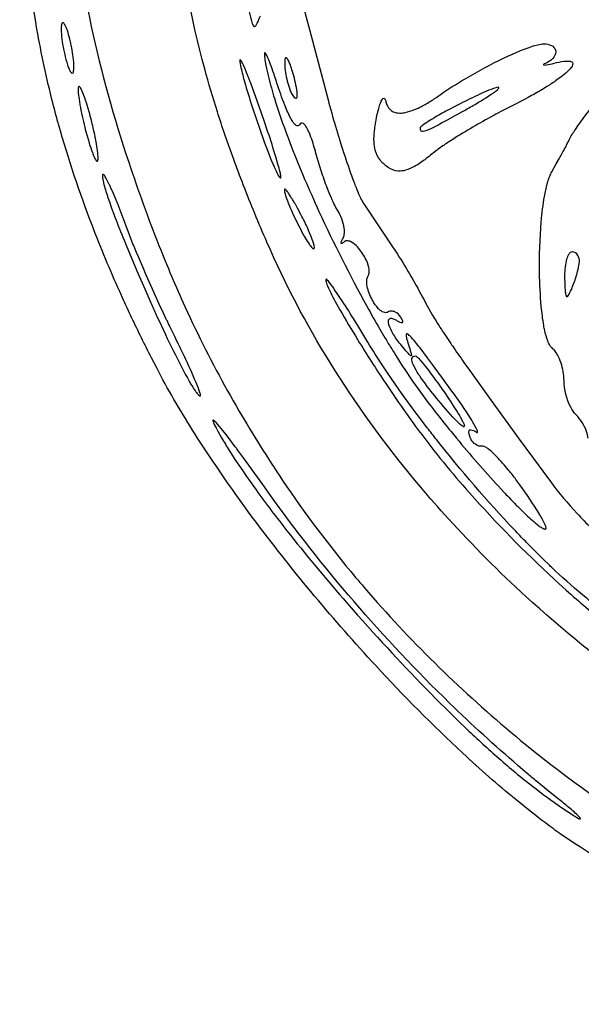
# Model space of a CAD drawing. Header units: millimetres. Extents: x 36.3 to 127.3, y 60.5 to 152.1.
# Tile 1 of 20: x 36.6 to 56.4, y 62.7 to 97.4. Entities that reach past the tile are written whole.
import ezdxf

# ---------------------------------------------------------------- set-up
doc = ezdxf.new("R2010")
doc.units = ezdxf.units.MM
doc.layers.add('Default', color=2, linetype='Continuous')

msp = doc.modelspace()

# ---------------------------------------------------------------- linework, layer by layer
at = {"layer": 'Default'}
for p, q in [((38.38026, 96.53488), (38.38026, 96.53488)), ((46.19157, 95.59657), (46.19157, 95.59657)), ((45.03096, 94.3236), (45.03096, 94.3236)), ((52.20888, 94.1954), (52.20888, 94.1954)), ((39.09757, 93.86552), (39.09757, 93.86552)), ((49.28366, 92.47484), (49.28366, 92.47484)), ((46.49175, 90.5463), (46.49175, 90.5463)), ((56.31681, 88.8796), (56.31681, 88.8796)), ((41.99369, 86.3396), (41.99369, 86.3396)), ((51.27719, 84.07557), (51.27719, 84.07557)), ((54.21801, 81.01317), (54.21801, 81.01317)), ((55.5202, 69.98583), (55.5202, 69.98583))]:
    msp.add_line(p, q, dxfattribs=at)
for points in [[(40.2825, 120.1181, 0.04096939), (38.60612, 113.2744, 0.06181042), (38.24069, 102.7278, 0.02997316), (39.0236, 97.50056), (39.09307, 97.17742, 0.02700204), (40.41187, 92.40053)], [(45.28882, 89.57494, -0.00889327), (44.45492, 91.59842, -0.00643791), (44.11667, 92.49449), (43.96452, 92.91697, -0.02761267), (43.94637, 92.96828), (43.80423, 93.37761, -0.00747984), (43.54116, 94.17484, -0.01105658), (43.09541, 95.68433, -0.03986002), (42.07869, 101.0924, -0.01534411), (41.87181, 103.8371, -0.00457821), (41.84567, 104.5248), (41.84177, 104.6538), (41.82982, 105.1375), (41.8264, 105.319), (41.81871, 105.954), (41.81732, 106.589)], [(37.12109, 97.41682, 0.00407808), (36.85711, 98.97154), (36.78739, 99.35957), (36.67963, 99.94098), (36.6238, 100.2313), (36.56577, 100.5213)], [(44.66505, 97.69904, 0.01733167), (44.75795, 97.33547), (44.77373, 97.28797, 0.08202559), (44.816, 97.20086, 0.2180474), (44.84803, 97.17984, 0.230134), (44.89529, 97.21069, 0.06012208), (44.94495, 97.29323, 0.01670688), (45.06026, 97.55794)], [(41.39952, 85.14016), (41.30566, 85.32124), (41.21394, 85.49982, -0.00858788), (40.51619, 86.91832, -0.00644442), (40.36946, 87.23154, -0.00384263), (40.22942, 87.53592), (40.09575, 87.83173, -0.01377583), (39.12945, 90.15401, -0.02339285), (37.93785, 93.73357, -0.00860357), (37.8749, 93.96096, -0.00724948), (37.65219, 94.81711, -0.02106956), (37.12109, 97.41682)], [(38.06922, 97.30569, 0.1342517), (38.04292, 97.24558, 0.05952958), (38.03141, 97.00417, 0.0230313), (38.06778, 96.64402, 0.02203858), (38.13331, 96.28793)], [(38.38026, 96.53488, 0.01655797), (38.33497, 96.73997, 0.01711706), (38.24757, 97.04423, 0.02689115), (38.21961, 97.1204, 0.02504486), (38.19576, 97.17732, 0.01387388), (38.17537, 97.21975, 0.06213655), (38.13738, 97.28135, 0.07602303), (38.10881, 97.30897, 0.397705), (38.06922, 97.30569)], [(38.13331, 96.28793, 0.01646546), (38.22401, 95.92669, 0.01228974), (38.25455, 95.8277, 0.02932014), (38.31229, 95.67267), (38.3304, 95.63334, 0.06169007), (38.36939, 95.56638, 0.1568507), (38.41536, 95.52773, 0.3204187), (38.44729, 95.54493, 0.09277113), (38.46786, 95.60475, 0.05231085), (38.47659, 95.83921, 0.02662012), (38.44064, 96.18877, 0.00918244), (38.41272, 96.36221), (38.38026, 96.53488)], [(51.40757, 94.7775, -0.02061512), (52.26603, 95.3284), (52.30729, 95.35276, -0.02038881), (53.63703, 96.06149), (53.80804, 96.14182), (53.95862, 96.21011, -0.04334785), (53.97521, 96.21747, -0.01884034), (54.50277, 96.43233), (54.63769, 96.47893, -0.02091659), (54.8435, 96.53848, -0.06202687), (55.0554, 96.57016)], [(55.0554, 96.57016, -0.1202446), (55.32923, 96.51275, -0.207096), (55.47052, 96.35097, -0.1550496), (55.46326, 96.19617, -0.1316212), (55.32994, 96.01178, -0.07092986), (55.1372, 95.89072)], [(45.64418, 95.18159), (45.6262, 95.23745), (45.5573, 95.44666, 0.00866921), (45.44749, 95.76199), (45.41619, 95.84673, 0.1036893), (45.40974, 95.86388, 0.09086972), (45.40351, 95.88029), (45.3541, 96.00563), (45.32178, 96.08189), (45.28521, 96.16031), (45.25642, 96.21297), (45.23685, 96.24088), (45.22607, 96.25153, 0.5905172), (45.20545, 96.24827, 0.0934451), (45.19892, 96.18745, 0.03775159), (45.2193, 96.00571)], [(45.03096, 94.3236), (44.88895, 94.72172), (44.77935, 95.01967), (44.69475, 95.24296), (44.67854, 95.28493, 0.01240973), (44.61687, 95.44202), (44.59309, 95.50127), (44.50682, 95.70836), (44.45757, 95.81876), (44.42233, 95.89215, 0.02978607), (44.38814, 95.95583, 0.0248402), (44.3685, 95.98643, 0.06502274), (44.356, 96.00154, 0.2212538), (44.34184, 96.00958, 0.2787743), (44.33263, 95.99284, 0.05319786), (44.34578, 95.8646)], [(44.34578, 95.8646, 0.02074475), (44.46873, 95.34425), (44.53172, 95.11893, 0.00926094), (44.79073, 94.28098), (44.89448, 93.96876, 0.00843831), (45.28201, 92.88406), (45.3863, 92.61497), (45.46762, 92.41402, 0.01208718), (45.5311, 92.26412, 0.02250586), (45.5557, 92.20807), (45.60014, 92.11046), (45.61744, 92.07401), (45.63295, 92.04218, 0.01758189), (45.69112, 91.93263), (45.72549, 91.87928), (45.74693, 91.85398, 0.04908577), (45.76121, 91.84331, 0.3497812), (45.77886, 91.84496)], [(45.2193, 96.00571), (45.25506, 95.80255, 0.02206589), (45.44517, 95.01366, 0.01137484), (45.55243, 94.64905, 0.01563394), (46.03325, 93.25775), (46.14856, 92.95717, 0.01491589), (47.12678, 90.66206, 0.01810739), (48.81361, 87.32154, 0.00542388), (49.27616, 86.50774), (49.45454, 86.20541, 0.00639833), (49.77404, 85.68059), (49.83506, 85.58286), (50.06734, 85.21855, 0.01723333), (50.8038, 84.15238)], [(45.91868, 95.95824, 0.02957288), (45.92027, 95.78445, 0.05160333), (46.02602, 95.18578, 0.03126463), (46.12695, 94.89116, 0.04482305), (46.20044, 94.74574, 0.07447748), (46.25529, 94.67624, 0.1236621), (46.29726, 94.6518, 0.2756166), (46.34329, 94.66718)], [(46.19157, 95.59657, 0.0181976), (46.11623, 95.82352, 0.02814574), (46.06125, 95.95507, 0.07479847), (45.99244, 96.06522, 0.1275465), (45.97135, 96.0798, 0.4213426), (45.93824, 96.06251, 0.08846927), (45.91868, 95.95824)], [(55.41943, 95.88622, -0.02926742), (55.77919, 95.95474, -0.04497019), (55.95135, 95.95844, -0.05415541), (56.01798, 95.94416, -0.1399655), (56.06584, 95.91339, -0.2719054), (56.0755, 95.8241, -0.08684334), (55.9894, 95.6899, -0.03565529), (55.77396, 95.48721, -0.00793578), (55.56861, 95.33038), (55.47624, 95.26529, -0.01587115), (55.1209, 95.03429), (54.98502, 94.95192, -0.01332275), (54.50143, 94.6773), (54.3789, 94.61148, -0.00244961), (54.28666, 94.5628), (54.00831, 94.41999)], [(55.1372, 95.89072, 0.02565768), (55.07772, 95.86047, 0.04074639), (55.05323, 95.84322, 0.07082853), (55.04667, 95.83436, 0.4340048), (55.05554, 95.82458, 0.07657669), (55.14797, 95.82909, 0.02284676), (55.41943, 95.88622)], [(46.34329, 94.66718, 0.1510243), (46.36025, 94.72511, 0.04765518), (46.34389, 94.94713, 0.01727201), (46.2784, 95.27433, 0.01282572), (46.19157, 95.59657)], [(46.44106, 93.71911, -0.2270953), (46.38207, 93.67387, -0.1735874), (46.32718, 93.68808, -0.07223769), (46.25025, 93.75907, -0.03454615), (46.19322, 93.83782, -0.03811166), (46.02355, 94.15958, -0.01610775), (45.9171, 94.41064, -0.01484605), (45.64418, 95.18159)], [(38.64882, 95.06307, 0.146706), (38.63292, 95.01942, 0.05060413), (38.6334, 94.84265, 0.02061064), (38.67189, 94.53634), (38.69102, 94.42216, 0.0147808), (38.7697, 94.02471, 0.01106416), (38.86239, 93.63034)], [(39.09757, 93.86552, 0.00600266), (39.01521, 94.1757), (38.94751, 94.40707, 0.0191388), (38.83253, 94.75076, 0.01808006), (38.79951, 94.83614), (38.77273, 94.89986), (38.75095, 94.94727, 0.03344544), (38.71332, 95.01701, 0.02311026), (38.68869, 95.05068, 0.1010013), (38.67135, 95.06525, 0.3639432), (38.64882, 95.06307)], [(52.20888, 94.1954, 0.00561112), (52.6314, 94.43663), (52.75865, 94.51177), (52.84345, 94.56269, 0.01292511), (53.01946, 94.6712), (53.03779, 94.68278), (53.20731, 94.79327, 0.0200715), (53.26133, 94.83034, 0.02399066), (53.37417, 94.91335), (53.43134, 94.96176, 0.06924199), (53.47221, 95.00902, 0.2011396), (53.47521, 95.02776, 0.2517107), (53.45219, 95.03677, 0.06292153), (53.36127, 95.01981, 0.02292986), (53.03823, 94.89801), (52.80164, 94.79295, 0.00718239), (52.10331, 94.45349)], [(47.44698, 94.59699, 0.01420963), (47.99649, 92.73506, 0.00967587), (48.31384, 91.8168), (48.35661, 91.70301, 0.00541026), (48.43393, 91.50476, 0.01583099), (48.55848, 91.21088), (48.59215, 91.13847, 0.03925786), (48.70643, 90.9281)], [(49.15433, 93.9565, -0.01781606), (49.23488, 94.29311, -0.02550527), (49.29631, 94.48114, -0.06387324), (49.36486, 94.61558, -0.1861992), (49.411, 94.65018, -0.2656462), (49.44615, 94.63347, -0.1039994), (49.48831, 94.52883)], [(49.48831, 94.52883, 0.05111369), (49.54085, 94.37939, 0.1701844), (49.73967, 94.17735, 0.1099342), (49.9679, 94.12844, 0.04641395), (50.16783, 94.14857, 0.04390005), (50.50161, 94.25365, 0.01575625), (50.73929, 94.36435, 0.02546526), (51.08047, 94.55958, 0.01620714), (51.40757, 94.7775)], [(52.10331, 94.45349), (52.01138, 94.40662), (51.66886, 94.22668, 0.01198898), (51.16286, 93.94201, 0.01584603), (50.91552, 93.78862, 0.01285003), (50.85492, 93.7479), (50.76629, 93.68311, 0.04525321), (50.72425, 93.64717), (50.70504, 93.62694, 0.1288258), (50.6922, 93.60207)], [(55.95153, 93.18349, -0.0331365), (56.17391, 93.5489, -0.02158771), (56.94101, 94.57697)], [(45.77886, 91.84496, 0.1462143), (45.783, 91.88584, 0.04131811), (45.75408, 92.04293, 0.01042928), (45.67817, 92.33235), (45.60482, 92.5836, 0.00698553), (45.32724, 93.45664), (45.18101, 93.89075), (45.03096, 94.3236)], [(50.6922, 93.60207, 0.09558881), (50.70356, 93.52666, 0.2488606), (50.74974, 93.48869, 0.115808), (50.85239, 93.49861, 0.03184934), (51.03083, 93.5667), (51.10662, 93.60185, 0.01316475), (51.66131, 93.89193), (51.93545, 94.04305), (52.00388, 94.08107), (52.10644, 94.1382, 0.01226816), (52.20888, 94.1954)], [(54.00831, 94.41999, 0.01427832), (52.55209, 93.62893, 0.00960815), (51.84343, 93.1987, 0.0108965), (51.49725, 92.97043), (51.32813, 92.85046), (51.30725, 92.83502, 0.02957188), (51.27098, 92.80775), (51.16444, 92.72311)], [(39.31114, 92.43279, 0.1477765), (39.32705, 92.47644, 0.04974559), (39.32655, 92.6532, 0.02030336), (39.28807, 92.95953), (39.24815, 93.18754, 0.01453546), (39.21434, 93.35786, 0.01217773), (39.09757, 93.86552)], [(47.01936, 92.70878, 0.02384082), (46.84378, 93.27892), (46.78618, 93.42612), (46.76159, 93.48256, 0.0467786), (46.65648, 93.67563, 0.04727181), (46.61507, 93.7274, 0.06167926), (46.57508, 93.76178, 0.2603384), (46.49745, 93.77376, 0.1579365), (46.44106, 93.71911)], [(49.28366, 92.47484, -0.1099562), (49.11344, 92.82012, -0.04403707), (49.07085, 93.10372), (49.06747, 93.21105, -0.03574736), (49.09188, 93.58595, -0.01999415), (49.10463, 93.67906, -0.01333619), (49.15433, 93.9565)], [(38.86239, 93.63034, 0.00649317), (38.94474, 93.32017), (39.01247, 93.08875, 0.08201665), (39.01915, 93.06704, 0.01838238), (39.13142, 92.73443, 0.02240907), (39.19882, 92.57025, 0.04260125), (39.2402, 92.48945, 0.05736816), (39.26693, 92.45019, 0.07497697), (39.28546, 92.43251, 0.3897174), (39.31114, 92.43279)], [(55.34196, 92.0546), (55.50045, 92.33355), (55.61693, 92.54405, 0.00526632), (55.66014, 92.6233), (55.73505, 92.76227, 0.0145413), (55.95153, 93.18349)], [(47.77868, 90.70607, -0.02264351), (47.65199, 90.94275, -0.03047308), (47.6268, 90.99583, -0.01367208), (47.57968, 91.09937), (47.5689, 91.12379), (47.48718, 91.31712), (47.41938, 91.48781, -0.01413451), (47.20346, 92.09312), (47.15427, 92.24608), (47.08428, 92.47665), (47.01936, 92.70878)], [(51.16444, 92.72311, -0.0092264), (50.95917, 92.55713, -0.03431911), (50.5732, 92.28908, -0.02638655), (50.49426, 92.24403, -0.05747253), (50.17915, 92.11239, -0.08050604), (49.92249, 92.08279, -0.1380908), (49.56176, 92.21142, -0.07116704), (49.28366, 92.47484)], [(40.41187, 92.40053, 0.01386147), (41.47926, 89.46123, 0.01223192), (42.39754, 87.30273), (42.48949, 87.10287), (42.57957, 86.90971, 0.02004172), (44.10121, 83.97949), (44.20406, 83.80049), (44.30127, 83.63316, 0.00730722), (45.05381, 82.39233, 0.00860808), (45.84483, 81.17573)], [(55.34887, 85.84571, -0.08148573), (55.28252, 85.92222, -0.05257807), (55.19559, 86.09798, -0.03798042), (55.09221, 86.4608, -0.01098357), (55.05808, 86.63386, -0.01903204), (54.9697, 87.31141, -0.01828875), (54.90968, 88.50538, -0.02490528), (54.97051, 90.2989, -0.02339129), (55.08365, 91.19213, -0.02236022), (55.18037, 91.63305, -0.0212448), (55.21212, 91.74162, -0.02678022), (55.26879, 91.90158, -0.03107332), (55.34196, 92.0546)], [(39.5029, 91.96604, 0.1616222), (39.48899, 91.93391, 0.07073142), (39.49586, 91.7996, 0.02514064), (39.55579, 91.54337), (39.57333, 91.48214, 0.01186998), (39.72988, 91.00188), (39.80957, 90.77895), (39.88916, 90.56386), (39.92839, 90.45991, 0.00565962), (40.24876, 89.6461), (40.32102, 89.46886), (40.46272, 89.12628), (40.73396, 88.48615), (40.97667, 87.92818), (41.19297, 87.4416, 0.00331666), (41.38533, 87.01717), (41.55619, 86.64682), (41.70787, 86.32367, 0.00780093), (42.26002, 85.20244, 0.00954563), (42.55891, 84.65163, 0.00970738), (42.63915, 84.5161, 0.01042251), (42.76832, 84.31767, 0.01282962), (42.80387, 84.26958, 0.04100911), (42.86218, 84.20114, 0.02998368), (42.89608, 84.17072, 0.1370028), (42.93779, 84.15238)], [(40.25937, 90.2999), (40.17959, 90.51472), (40.03513, 90.88877), (39.97911, 91.02851, 0.01570567), (39.95423, 91.08955), (39.8588, 91.3174), (39.78429, 91.48736, 0.01485494), (39.72612, 91.61402, 0.01818851), (39.63272, 91.80161), (39.6071, 91.848, 0.04228656), (39.56514, 91.91595, 0.07349854), (39.54015, 91.94858, 0.08053134), (39.52444, 91.96344, 0.3844478), (39.5029, 91.96604)], [(46.49175, 90.5463), (46.36553, 90.78002, 0.01334838), (46.26731, 90.95373, 0.00063051), (46.19106, 91.08282, 0.02289243), (46.16166, 91.13103), (46.13548, 91.17307), (46.08856, 91.24606, 0.02340392), (46.01378, 91.35359, 0.02537894), (45.97118, 91.40668), (45.94457, 91.43366, 0.09431316), (45.92385, 91.44695, 0.5651068), (45.9069, 91.42918)], [(45.9069, 91.42918, 0.06800138), (45.92939, 91.28358), (45.94841, 91.21744, 0.02815969), (46.14117, 90.72112), (46.18188, 90.62987, 0.01541496), (46.51443, 89.95812), (46.60583, 89.79336, 0.01788942), (46.75303, 89.55108), (46.79343, 89.49168, 0.03620596), (46.82548, 89.44789, 0.05085708), (46.87847, 89.38499, 0.02497464), (46.91065, 89.35653, 0.02023186), (46.93085, 89.34604, 0.3004856), (46.95319, 89.3504)], [(47.97757, 89.71829, 0.08722487), (48.01757, 89.84377, 0.06760313), (48.01434, 90.07132, 0.05486702), (47.9283, 90.40047, 0.0485507), (47.77868, 90.70607)], [(41.99369, 86.3396), (41.87461, 86.58232, -0.00692674), (41.76467, 86.81066, -0.0196723), (41.7391, 86.8643, -0.00602683), (41.34535, 87.71275), (41.30917, 87.79269), (41.03303, 88.41367, -0.00371406), (40.93132, 88.64745), (40.75605, 89.05759, -0.01108881), (40.25937, 90.2999)], [(46.95319, 89.3504, 0.1685768), (46.96383, 89.39082, 0.06871381), (46.93364, 89.54485, 0.02614203), (46.84157, 89.80292), (46.76154, 89.9921), (46.74585, 90.02732, 0.01643361), (46.49175, 90.5463)], [(48.01109, 89.58336, -0.03285471), (47.96742, 89.54739, -0.1196518), (47.92056, 89.52485, -0.4965891), (47.9049, 89.54906, -0.0896535), (47.93441, 89.63663, -0.03668768), (47.97757, 89.71829)], [(48.86106, 88.39105, 0.1578221), (48.90045, 88.59406, 0.03164506), (48.88812, 88.68206, 0.0619741), (48.77327, 88.9939, 0.06847186), (48.48368, 89.4069, 0.06675913), (48.27761, 89.57607, 0.09723382), (48.14554, 89.62396, 0.2247678), (48.01109, 89.58336)], [(73.50799, 67.11779, -0.00841705), (72.3678, 67.37009, -0.0309692), (68.04435, 68.69331, -0.02496384), (64.41257, 70.26099, -0.04053116), (58.47431, 73.81018, -0.03008162), (54.43475, 77.07463, -0.02327841), (51.68206, 79.83437, -0.00950305), (50.71899, 80.93517, -0.03411425), (47.69011, 85.05788), (47.52016, 85.32912, -0.03636284), (45.28882, 89.57494)], [(49.74965, 89.37349, -0.00605729), (49.89598, 89.15085, -0.02115723), (50.83198, 87.53905)], [(56.05442, 89.23238, 0.1651826), (55.99196, 89.20922, 0.1058185), (55.9196, 89.11565, 0.05433007), (55.85027, 88.92324, 0.03648714), (55.80166, 88.62106, 0.02657265), (55.79204, 88.31516)], [(56.31681, 88.8796, 0.1587633), (56.25997, 89.11134, 0.2592989), (56.05442, 89.23238)], [(56.05442, 87.96238, 0.02824659), (56.2162, 88.41223, 0.03942927), (56.22049, 88.42663), (56.25186, 88.53827), (56.27311, 88.62255, 0.04377875), (56.31681, 88.8796)], [(47.37498, 88.26701, 0.1982875), (47.368, 88.21799, 0.05942195), (47.4265, 88.03741), (47.46319, 87.95342), (47.5411, 87.79064, 0.01208952), (47.70303, 87.48091), (47.86205, 87.19447, 0.00757983), (48.48915, 86.13827, 0.00873816), (49.48293, 84.58698), (49.73984, 84.20464, 0.00891859), (50.53553, 83.07488)], [(48.85006, 86.05387), (48.67822, 86.33874), (48.64036, 86.40096, 0.00583309), (48.34424, 86.88106, 0.00419619), (47.88763, 87.59358), (47.76979, 87.76968), (47.67979, 87.90075), (47.6455, 87.94968), (47.5222, 88.1185), (47.45646, 88.20055), (47.42068, 88.23985, 0.06760475), (47.40062, 88.25814), (47.38898, 88.26604, 0.3247714), (47.37498, 88.26701)], [(49.55797, 87.11241, -0.1860671), (49.44833, 87.09148, -0.1358513), (49.27809, 87.18198, -0.06981891), (49.06614, 87.43768, -0.06946318), (48.85871, 87.89184, -0.05579962), (48.81272, 88.14168, -0.05687436), (48.81841, 88.26991, -0.09830583), (48.86106, 88.39105)], [(55.79204, 88.31516), (55.79279, 88.28162), (55.79636, 88.15167, 0.0173422), (55.80902, 87.89849, 0.01442715), (55.82646, 87.75262), (55.83636, 87.71078, 0.0714138), (55.85178, 87.67521, 0.5858831), (55.90362, 87.67646, 0.06805112), (55.95024, 87.74287, 0.02934892), (56.05442, 87.96238)], [(50.83198, 87.53905, 0.02200638), (51.30881, 86.71165), (51.3368, 86.66754, 0.00883933), (51.56306, 86.32056), (51.78043, 85.99868, 0.01628053), (51.83193, 85.92355, 0.00576749), (52.24194, 85.33566), (52.33248, 85.20762), (52.37643, 85.14563), (52.54988, 84.902), (53.20469, 83.99167), (54.19401, 82.63127), (54.69025, 81.95216), (55.18702, 81.27351)], [(50.01075, 86.9356, 0.1405403), (49.819, 87.11277, 0.1014728), (49.68839, 87.14608, 0.1463342), (49.55797, 87.11241)], [(50.00969, 85.97021, -0.03587746), (49.73575, 86.3576, -0.05981104), (49.59644, 86.65591, -0.08644474), (49.57431, 86.78853, -0.1094196), (49.58474, 86.84221, -0.2958501), (49.65673, 86.89214, -0.1136611), (49.77879, 86.86507, -0.03269901), (49.88914, 86.80654)], [(49.88914, 86.80654, 0.04919593), (49.97723, 86.7583), (50.02093, 86.74196, 0.1102467), (50.06169, 86.73928, 0.3134812), (50.08124, 86.76191, 0.1208458), (50.07472, 86.80903, 0.05663466), (50.01075, 86.9356)], [(42.93779, 84.15238, 0.3604664), (42.94689, 84.17032, 0.05670071), (42.93275, 84.24336, 0.02611403), (42.83572, 84.51392, 0.01366179), (42.43021, 85.43387, 0.00608216), (41.99369, 86.3396)], [(51.81954, 84.32327), (51.48311, 84.78506), (51.22808, 85.13244), (51.13106, 85.26364), (50.95929, 85.49399), (50.69206, 85.84433, 0.01105701), (50.52912, 86.04864, 0.02815524), (50.34333, 86.25941, 0.04586374), (50.28003, 86.31657, 0.05419316), (50.24445, 86.33887, 0.2997373), (50.2112, 86.33843, 0.1797325), (50.20015, 86.2937, 0.04849023), (50.22976, 86.13835, 0.09222423), (50.23504, 86.11922), (50.27519, 85.98682)], [(57.0422, 76.66172, -0.01511549), (56.42272, 77.14093, -0.01684393), (55.32718, 78.11707, -0.02403232), (55.26905, 78.17243), (55.04002, 78.39357), (54.82031, 78.61005), (54.60943, 78.82166), (54.50791, 78.92482, -0.01290228), (54.40834, 79.02678, -0.00672819), (54.02015, 79.43166, -0.02167687), (51.27203, 82.61546, -0.0019629), (50.94833, 83.03002), (50.66909, 83.39587), (50.54814, 83.55691), (50.3235, 83.86041), (50.12935, 84.12774), (49.96138, 84.36313), (49.67227, 84.77834), (49.56553, 84.93523), (49.38121, 85.21136, -0.01144327), (48.85006, 86.05387)], [(50.27519, 85.98682), (50.32848, 85.81888, -0.01510898), (50.36728, 85.68713, -0.01990552), (50.38509, 85.60209, -0.07393111), (50.38551, 85.58443, -0.1016531), (50.38154, 85.57101, -0.3668226), (50.36281, 85.57026, -0.08587255), (50.3114, 85.61314, -0.01143659), (50.15778, 85.78938), (50.00969, 85.97021)], [(55.7722, 84.70242, 0.07999211), (55.66619, 85.31321, 0.04281846), (55.541, 85.59943, 0.04241008), (55.45585, 85.73114, 0.05380681), (55.34887, 85.84571)], [(51.27719, 84.07557, -0.01862542), (50.75934, 84.74599), (50.69634, 84.83722, -0.02442836), (50.64216, 84.91906, -0.03254625), (50.46997, 85.22181, -0.07272841), (50.40762, 85.41168, -0.06199038), (50.40712, 85.4703, -0.2354199), (50.45277, 85.54429, -0.1269567), (50.53753, 85.56349)], [(50.53753, 85.56349, -0.1202793), (50.58155, 85.5371, -0.03483293), (50.71703, 85.39469, -0.01457775), (50.93333, 85.12772, -0.01437991), (51.53887, 84.29349)], [(55.38636, 68.89499, -0.01113072), (54.3173, 69.7178), (54.07206, 69.9173, -0.01551374), (52.19984, 71.55678, -0.01920708), (49.12918, 74.64317, -0.02525597), (44.94337, 79.65536), (44.82103, 79.819), (44.70308, 79.97794), (44.47621, 80.28696), (44.26548, 80.57811, -0.01413921), (42.75326, 82.80931), (42.66326, 82.95185, -0.01013997), (42.00946, 84.03338, -0.01236982), (41.39952, 85.14016)], [(56.19554, 83.48714, -0.07681363), (56.00832, 83.7565, -0.1119869), (55.7722, 84.70242)], [(50.8038, 84.15238, 0.0120363), (51.78857, 82.89382), (51.97911, 82.6623, 0.01220056), (53.45766, 80.96781), (53.64974, 80.76139, 0.01012962), (53.8195, 80.58213), (53.89434, 80.50415, 0.01198841), (53.96487, 80.4313, 0.00375649), (54.23244, 80.16125, 0.01570253), (54.64854, 79.7695, 0.01397318), (54.87111, 79.58595, 0.02000854), (54.99254, 79.50343, 0.03987754), (55.06023, 79.47, 0.05191182), (55.09803, 79.46042, 0.235691), (55.13567, 79.47066)], [(51.53887, 84.29349), (51.71725, 84.03088, -0.00313445), (51.86425, 83.80807), (51.97669, 83.63165), (52.00357, 83.58837, -0.01117655), (52.10587, 83.4177), (52.15277, 83.33447), (52.18178, 83.28012, -0.01377164), (52.23339, 83.17111, -0.02330316), (52.2522, 83.11688, -0.1640596), (52.25314, 83.07065, -0.329221), (52.22934, 83.06528, -0.08208159), (52.15459, 83.11079), (52.09253, 83.1639), (52.03686, 83.21647), (51.93614, 83.31849, -0.01783525), (51.27719, 84.07557)], [(52.67017, 82.88089), (52.69589, 82.86819, 0.7329658), (52.72171, 82.89056, 0.06845924), (52.68756, 82.99152, 0.02756526), (52.49226, 83.33814, 0.01718779), (51.81954, 84.32327)], [(56.61887, 82.66951, 0.08039285), (56.57093, 82.89915, 0.1040304), (56.19554, 83.48714)], [(45.33063, 80.76571), (45.11897, 81.06206, 0.00412508), (44.74635, 81.57934), (44.4642, 81.96627), (44.25024, 82.25592, 0.01134934), (44.16916, 82.36459), (43.8815, 82.74339), (43.72892, 82.93777), (43.68388, 82.99376), (43.60369, 83.0911), (43.5057, 83.20355, 0.03167348), (43.45732, 83.25398), (43.42498, 83.2835), (43.40611, 83.29736, 0.1015794), (43.38918, 83.30406, 0.4381745), (43.38043, 83.28527, 0.06328277), (43.4319, 83.15131), (43.49712, 83.02349)], [(43.49712, 83.02349), (43.56055, 82.90636), (43.69067, 82.67636, 0.01013457), (43.95979, 82.23144), (44.02707, 82.12501), (44.16255, 81.91521), (44.2983, 81.71022), (44.43396, 81.50981), (44.56925, 81.31372), (44.63646, 81.21763), (44.90656, 80.83878, 0.009329), (45.99469, 79.40162), (46.11695, 79.24693, 0.01202783), (48.10591, 76.86259), (48.4905, 76.42537), (48.67199, 76.22141), (49.02566, 75.82813, 0.01485722), (51.76922, 72.96372), (51.94668, 72.79042), (52.1138, 72.62872), (52.27114, 72.47781), (52.41931, 72.33695, 0.01041282), (53.55201, 71.30444, 0.00781824), (54.13627, 70.80836, 0.01193027), (54.73698, 70.33244)], [(50.53553, 83.07488), (50.64281, 82.93018, 0.02102293), (52.43848, 80.7355, 0.02521605), (55.41677, 77.69979, 0.02316737), (55.46575, 77.65473), (55.85378, 77.30307, 0.01389516), (57.25039, 76.11652), (57.42958, 75.97366), (57.58725, 75.84982), (57.86523, 75.63584), (58.0756, 75.47776), (58.15493, 75.41903, 0.00896885), (58.7169, 75.01762)], [(52.45476, 82.71, -0.03438894), (52.4203, 82.82835, -0.04614481), (52.41439, 82.8801, -0.07738658), (52.42133, 82.92583, -0.3527355), (52.48376, 82.96021, -0.0822412), (52.58106, 82.93015, -0.03214588), (52.67017, 82.88089)], [(52.89334, 82.38137, -0.1442143), (52.74543, 82.39478, -0.1241126), (52.56675, 82.52158, -0.09776424), (52.45476, 82.71)], [(54.21801, 81.01317, 0.00870775), (54.0763, 81.20608, 0.01380845), (53.81802, 81.53628, 0.04392452), (53.80551, 81.55158, 0.01971521), (53.39451, 82.01604), (53.28349, 82.12608, 0.02858069), (53.10596, 82.28058, 0.03707549), (53.0075, 82.34753, 0.04372693), (52.95307, 82.37341, 0.1433323), (52.89334, 82.38137)], [(55.18702, 81.27351), (55.3023, 81.11874, 0.02501613), (56.23272, 80.01079, 0.01829413), (56.74156, 79.49497, 0.01138815), (56.87505, 79.37228, 0.01373623), (56.90048, 79.34965, 0.01571141), (57.09576, 79.18566, 0.01631675), (57.14625, 79.14664, 0.02455568), (57.30368, 79.03796)], [(45.84483, 81.17573, 0.02706482), (48.41875, 77.75587, 0.00523157), (49.02841, 77.04505, 0.04066509), (54.24221, 72.00826, 0.05881641), (63.38557, 66.1441, 0.03159994), (68.42177, 64.07875, 0.01074591), (68.50251, 64.05164, 0.01073999), (68.58205, 64.02512, 0.03426044), (73.68746, 62.70008)], [(55.13567, 79.47066, 0.1853313), (55.14114, 79.49963, 0.06712587), (55.10681, 79.60581, 0.02735523), (54.9098, 79.97295, 0.04176676), (54.88971, 80.00648, 0.01818798), (54.21801, 81.01317)], [(55.5202, 69.98583), (55.15761, 70.27693), (54.80901, 70.56233, -0.00161087), (54.47387, 70.84189), (54.31243, 70.97836), (54.15407, 71.1134, -0.01553801), (51.73405, 73.32271, -0.02234284), (48.36549, 76.90065, -0.02327054), (45.33063, 80.76571)], [(54.73698, 70.33244), (55.08873, 70.06897, 0.0035185), (55.28475, 69.92511), (55.43908, 69.81362), (55.61824, 69.6865), (55.68377, 69.64073, 0.01030687), (55.91425, 69.48373), (56.10969, 69.35787), (56.15475, 69.33044, 0.03625142), (56.28675, 69.25783, 0.06400858), (56.34167, 69.23845, 0.8486627), (56.35068, 69.2579, 0.05570846), (56.25949, 69.36209, 0.01445243), (55.896, 69.68124, 0.0083876), (55.7089, 69.83456), (55.5202, 69.98583)], [(61.53684, 65.24349, -0.06945083), (61.42809, 65.27222, -0.00910921), (61.32608, 65.31408, -0.01163763), (61.27653, 65.33628, -0.00884463), (60.8908, 65.52744), (60.53492, 65.71771, -0.01189203), (60.49342, 65.74042), (60.16529, 65.92255), (59.85911, 66.09602), (59.28808, 66.42644), (58.79103, 66.71999), (58.35791, 66.97979), (58.26329, 67.03702), (57.89764, 67.25983), (57.26073, 67.65444, -0.03389535), (57.23091, 67.67314, -0.00504254), (56.76352, 67.96912), (56.67614, 68.02513), (56.34969, 68.23666), (56.10612, 68.39726), (55.92431, 68.51908), (55.65366, 68.70456, -0.00951023), (55.38636, 68.89499)]]:
    msp.add_lwpolyline(points, format="xyb", dxfattribs=at)
for points in [[(46.151, 99.45027), (46.79959, 97.02375), (47.44698, 94.59699)], [(48.70643, 90.9281), (49.22672, 90.14986), (49.74965, 89.37349)]]:
    msp.add_lwpolyline(points, dxfattribs=at)

doc.saveas('drawing.dxf')
